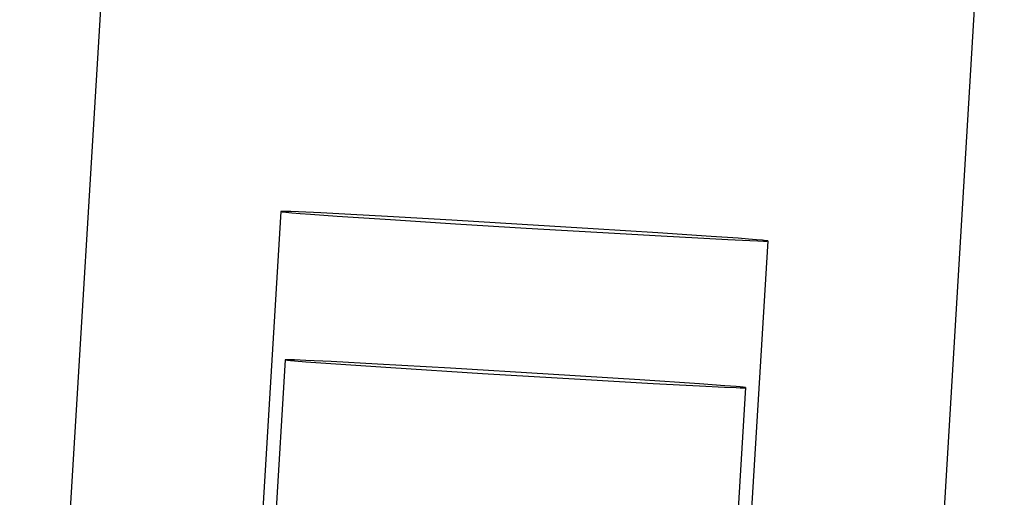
# Model space of a CAD drawing. Header units: inches. Extents: x 0 to 291, y 0 to 188.
# Tile 102 of 113: x 155.081 to 155.747, y 131.564 to 131.888. Entities that reach past the tile are written whole.
import ezdxf

# ---------------------------------------------------------------- set-up
doc = ezdxf.new("R2010")
doc.units = ezdxf.units.IN
doc.header["$LTSCALE"] = 16.018896
doc.header["$MEASUREMENT"] = 0
doc.linetypes.add('HIDDEN', pattern=[0.2, 0.1, -0.1])
doc.layers.add('02___PRT_ALL_AXES', color=7, linetype='CONTINUOUS')
doc.layers.add('DEFAULT_2', color=8, linetype='HIDDEN')

msp = doc.modelspace()

# ---------------------------------------------------------------- linework, layer by layer
at = {"layer": '02___PRT_ALL_AXES', "color": 8, "linetype": 'HIDDEN'}
for p, q in [((155.15812, 132.26621), (155.0931, 131.19175)), ((155.74704, 132.23057), (155.68202, 131.15611)), ((155.26054, 131.65747), (154.53566, 119.6797)), ((155.27464, 131.65709), (155.26686, 131.65741)), ((155.27458, 131.65616), (155.29156, 131.65492)), ((155.29164, 131.65627), (155.27464, 131.65709)), ((155.29156, 131.65492), (155.33201, 131.6522)), ((155.32299, 131.65459), (155.29164, 131.65627)), ((155.37245, 131.65178), (155.32299, 131.65459)), ((155.33201, 131.6522), (155.39402, 131.64828)), ((155.43848, 131.64782), (155.37245, 131.65178)), ((155.39402, 131.64828), (155.46006, 131.64432)), ((155.50049, 131.6439), (155.43848, 131.64782)), ((155.46006, 131.64432), (155.50951, 131.64151)), ((155.54095, 131.64118), (155.50049, 131.6439)), ((155.57197, 131.63863), (154.84709, 119.66085)), ((155.50951, 131.64151), (155.54087, 131.63983)), ((155.54087, 131.63983), (155.55787, 131.63901)), ((155.55792, 131.63994), (155.54095, 131.64118)), ((155.55787, 131.63901), (155.56564, 131.63869))]:
    msp.add_line(p, q, dxfattribs=at)
for points in [[(155.26686, 131.65741), (155.26411, 131.6575), (155.26213, 131.65754), (155.26094, 131.65753), (155.26054, 131.65747)], [(155.26054, 131.65747), (155.26093, 131.65737), (155.26211, 131.65722), (155.26408, 131.65702), (155.26682, 131.65678), (155.27458, 131.65616)], [(155.57197, 131.63863), (155.57157, 131.63873), (155.57039, 131.63888), (155.56842, 131.63908), (155.56568, 131.63932), (155.55792, 131.63994)], [(155.56564, 131.63869), (155.56839, 131.6386), (155.57037, 131.63856), (155.57156, 131.63857), (155.57197, 131.63863)]]:
    msp.add_lwpolyline(points, dxfattribs=at)
at = {"layer": 'DEFAULT_2', "color": 8, "linetype": 'HIDDEN'}
for p, q in [((155.25759, 131.75783), (155.22226, 131.17392)), ((155.28463, 131.75685), (155.26964, 131.75755)), ((155.30492, 131.7558), (155.28463, 131.75685)), ((155.29581, 131.75476), (155.33187, 131.75234)), ((155.32971, 131.75445), (155.30492, 131.7558)), ((155.37324, 131.75197), (155.32971, 131.75445)), ((155.33187, 131.75234), (155.37573, 131.74954)), ((155.42099, 131.74913), (155.37324, 131.75197)), ((155.37573, 131.74954), (155.42359, 131.7466)), ((155.46886, 131.74619), (155.42099, 131.74913)), ((155.42359, 131.7466), (155.47134, 131.74376)), ((155.51271, 131.74339), (155.46886, 131.74619)), ((155.47134, 131.74376), (155.51487, 131.74128)), ((155.54877, 131.74097), (155.51271, 131.74339)), ((155.51487, 131.74128), (155.53967, 131.73993)), ((155.53967, 131.73993), (155.55995, 131.73888)), ((155.58699, 131.7379), (155.55165, 131.15398)), ((155.55995, 131.73888), (155.57495, 131.73818))]:
    msp.add_line(p, q, dxfattribs=at)
for points in [[(155.26964, 131.75755), (155.26432, 131.75776), (155.26051, 131.75788), (155.25828, 131.7579), (155.2576, 131.75783)], [(155.2576, 131.75782), (155.25853, 131.75765), (155.26102, 131.75738), (155.26507, 131.75703), (155.27063, 131.75658), (155.27766, 131.75605), (155.29581, 131.75476)], [(155.58699, 131.73791), (155.58605, 131.73808), (155.58357, 131.73835), (155.57951, 131.7387), (155.57395, 131.73915), (155.56692, 131.73968), (155.54877, 131.74097)], [(155.57495, 131.73818), (155.58027, 131.73797), (155.58407, 131.73785), (155.58631, 131.73783), (155.58699, 131.7379)]]:
    msp.add_lwpolyline(points, dxfattribs=at)

doc.saveas('drawing.dxf')
